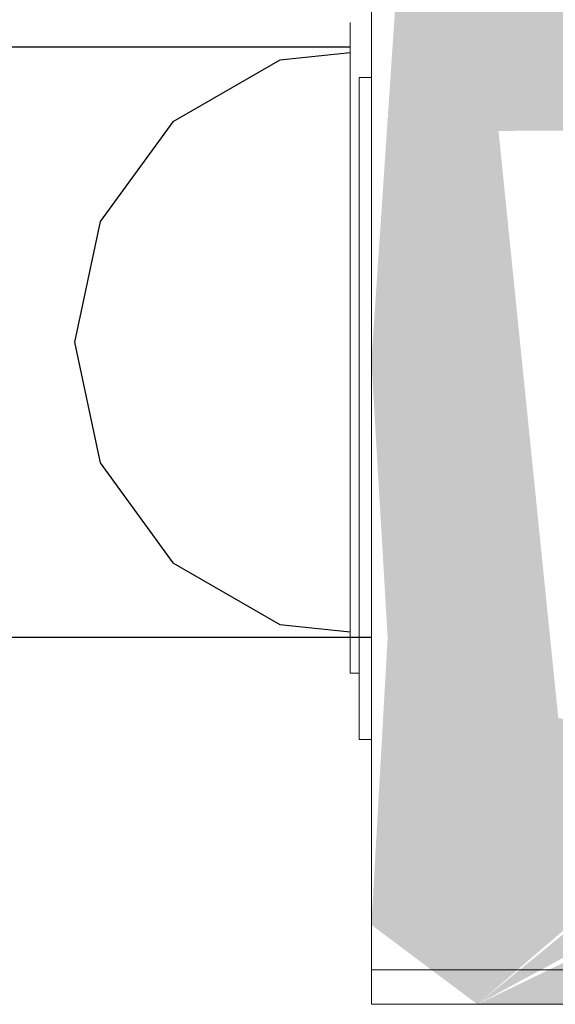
# Model space of a CAD drawing. Header units: millimetres. Extents: x 4476663 to 4477054, y -30323851 to -30323414.
# Tile 202 of 256: x 4476893.8052 to 4476893.8457, y -30323528.9654 to -30323528.8911. Entities that reach past the tile are written whole.
import ezdxf

# ---------------------------------------------------------------- set-up
doc = ezdxf.new("R2010")
doc.units = ezdxf.units.MM
for name, color, linetype, lineweight in [('CE-Caixa', 9, 'Continuous', 18), ('CE-Condutos (Baixa)', 6, 'Continuous', 25), ('IFC-Caixa de passagem-Contorno', 44, 'Continuous', 5)]:
    doc.layers.add(name, color=color, linetype=linetype, lineweight=lineweight)

msp = doc.modelspace()

# ---------------------------------------------------------------- hatches: boundary and pattern name
at = {"layer": 'CE-Caixa', "linetype": 'Continuous'}
for points in [[(4476893.971774, -30323528.95943), (4476893.971774, -30323528.916861), (4476893.969431, -30323528.881939), (4476893.834117, -30323528.881939), (4476893.831774, -30323528.916861), (4476893.833, -30323528.937711), (4476893.831774, -30323528.95943), (4476893.839774, -30323528.965426), (4476893.861032, -30323528.947165), (4476893.845878, -30323528.943797), (4476893.841367, -30323528.899464), (4476893.926191, -30323528.899165), (4476893.969085, -30323528.923687), (4476893.969224, -30323528.940426), (4476893.965739, -30323528.919386), (4476893.95404, -30323528.919753), (4476893.963774, -30323528.95943)], [(4476893.865303, -30323528.944576), (4476893.839774, -30323528.965426), (4476893.878244, -30323528.944576)], [(4476893.878244, -30323528.944576), (4476893.87671, -30323528.947594), (4476893.839774, -30323528.965426), (4476893.917363, -30323528.965426), (4476893.915477, -30323528.955283)]]:
    msp.add_hatch(color=163, dxfattribs=at).paths.add_polyline_path(points)

# ---------------------------------------------------------------- linework, layer by layer
at = {"layer": 'CE-Caixa'}
for p, q in [((4476893.831774, -30323528.890129), (4476893.831774, -30323528.89315)), ((4476893.830174, -30323528.891285), (4476893.830174, -30323528.89315)), ((4476893.830174, -30323528.89315), (4476893.830174, -30323528.893566)), ((4476893.830174, -30323528.893566), (4476893.830174, -30323528.893775)), ((4476893.830174, -30323528.893775), (4476893.830174, -30323528.895426)), ((4476893.831774, -30323528.89315), (4476893.831774, -30323528.893397)), ((4476893.831774, -30323528.893397), (4476893.831774, -30323528.895426)), ((4476893.830174, -30323528.895426), (4476893.830174, -30323528.89775)), ((4476893.830854, -30323528.895426), (4476893.830854, -30323528.896285)), ((4476893.831774, -30323528.895426), (4476893.830854, -30323528.895426)), ((4476893.831774, -30323528.895426), (4476893.831774, -30323528.916861)), ((4476893.831774, -30323528.896285), (4476893.831774, -30323528.895426)), ((4476893.830854, -30323528.896285), (4476893.830854, -30323528.898775)), ((4476893.831774, -30323528.898775), (4476893.831774, -30323528.896285)), ((4476893.830174, -30323528.89775), (4476893.830174, -30323528.902926)), ((4476893.830854, -30323528.898775), (4476893.830854, -30323528.90275)), ((4476893.831774, -30323528.90275), (4476893.831774, -30323528.898775)), ((4476893.830174, -30323528.902926), (4476893.830174, -30323528.908961)), ((4476893.830854, -30323528.90275), (4476893.830854, -30323528.907926)), ((4476893.831774, -30323528.907926), (4476893.831774, -30323528.90275)), ((4476893.830854, -30323528.907926), (4476893.830854, -30323528.913961)), ((4476893.831774, -30323528.913961), (4476893.831774, -30323528.907926)), ((4476893.830174, -30323528.908961), (4476893.830174, -30323528.915426)), ((4476893.830854, -30323528.913961), (4476893.830854, -30323528.920426)), ((4476893.831774, -30323528.920426), (4476893.831774, -30323528.913961)), ((4476893.830174, -30323528.915426), (4476893.830174, -30323528.9219)), ((4476893.831774, -30323528.916861), (4476893.831774, -30323528.937464)), ((4476893.830854, -30323528.920426), (4476893.830854, -30323528.9269)), ((4476893.831774, -30323528.9269), (4476893.831774, -30323528.920426)), ((4476893.830174, -30323528.9219), (4476893.830174, -30323528.927926)), ((4476893.830854, -30323528.9269), (4476893.830854, -30323528.932926)), ((4476893.831774, -30323528.932926), (4476893.831774, -30323528.9269)), ((4476893.830174, -30323528.927926), (4476893.830174, -30323528.933111)), ((4476893.830174, -30323528.933111), (4476893.830174, -30323528.937076)), ((4476893.830854, -30323528.932926), (4476893.830854, -30323528.937367)), ((4476893.831774, -30323528.937464), (4476893.831774, -30323528.932926)), ((4476893.830174, -30323528.937076), (4476893.830174, -30323528.937295)), ((4476893.830174, -30323528.937295), (4476893.830174, -30323528.937711)), ((4476893.830854, -30323528.937367), (4476893.830854, -30323528.937711)), ((4476893.831774, -30323528.937464), (4476893.831774, -30323528.937711)), ((4476893.831774, -30323528.937711), (4476893.831774, -30323528.937464)), ((4476893.830174, -30323528.937711), (4476893.830174, -30323528.939576)), ((4476893.830854, -30323528.937711), (4476893.830854, -30323528.938111)), ((4476893.830854, -30323528.938111), (4476893.830854, -30323528.940426)), ((4476893.831774, -30323528.937711), (4476893.831774, -30323528.940426)), ((4476893.831774, -30323528.938111), (4476893.831774, -30323528.937711)), ((4476893.831774, -30323528.940426), (4476893.831774, -30323528.938111)), ((4476893.830174, -30323528.939576), (4476893.830174, -30323528.940426)), ((4476893.830174, -30323528.940426), (4476893.830854, -30323528.940426)), ((4476893.830854, -30323528.940426), (4476893.830854, -30323528.942076)), ((4476893.831774, -30323528.940426), (4476893.831774, -30323528.945426)), ((4476893.831774, -30323528.942076), (4476893.831774, -30323528.940426)), ((4476893.830854, -30323528.942076), (4476893.830854, -30323528.944576)), ((4476893.831774, -30323528.944576), (4476893.831774, -30323528.942076)), ((4476893.830854, -30323528.944576), (4476893.830854, -30323528.945426)), ((4476893.831774, -30323528.945426), (4476893.831774, -30323528.944576)), ((4476893.830854, -30323528.945426), (4476893.831774, -30323528.945426)), ((4476893.831774, -30323528.945426), (4476893.831774, -30323528.95943)), ((4476893.831774, -30323528.95943), (4476893.831774, -30323528.965426)), ((4476893.831774, -30323528.965426), (4476893.834117, -30323528.965426)), ((4476893.834117, -30323528.965426), (4476893.839774, -30323528.965426)), ((4476893.839774, -30323528.965426), (4476893.869774, -30323528.965426))]:
    msp.add_line(p, q, dxfattribs=at)
at = {"layer": 'CE-Condutos (Baixa)'}
for p, q in [((4476893.826543, -30323528.89315), (4476891.516332, -30323528.89315)), ((4476893.830174, -30323528.893566), (4476893.824852, -30323528.894127)), ((4476893.830174, -30323528.89315), (4476893.826543, -30323528.89315)), ((4476893.824852, -30323528.894127), (4476893.816785, -30323528.898785)), ((4476893.816785, -30323528.898785), (4476893.811311, -30323528.906314)), ((4476893.811311, -30323528.906314), (4476893.809374, -30323528.915426)), ((4476893.809374, -30323528.915426), (4476893.811311, -30323528.924537)), ((4476893.811311, -30323528.924537), (4476893.816785, -30323528.932076)), ((4476893.816785, -30323528.932076), (4476893.824852, -30323528.936734)), ((4476893.824852, -30323528.936734), (4476893.830174, -30323528.937295)), ((4476891.518674, -30323528.937711), (4476893.831774, -30323528.937711))]:
    msp.add_line(p, q, dxfattribs=at)
at = {"layer": 'IFC-Caixa de passagem-Contorno'}
for p in [(4476893.831774, -30323528.86783), (4476893.971774, -30323528.96283)]:
    msp.add_line(p, (4476893.831774, -30323528.96283), dxfattribs=at)

doc.saveas('drawing.dxf')
